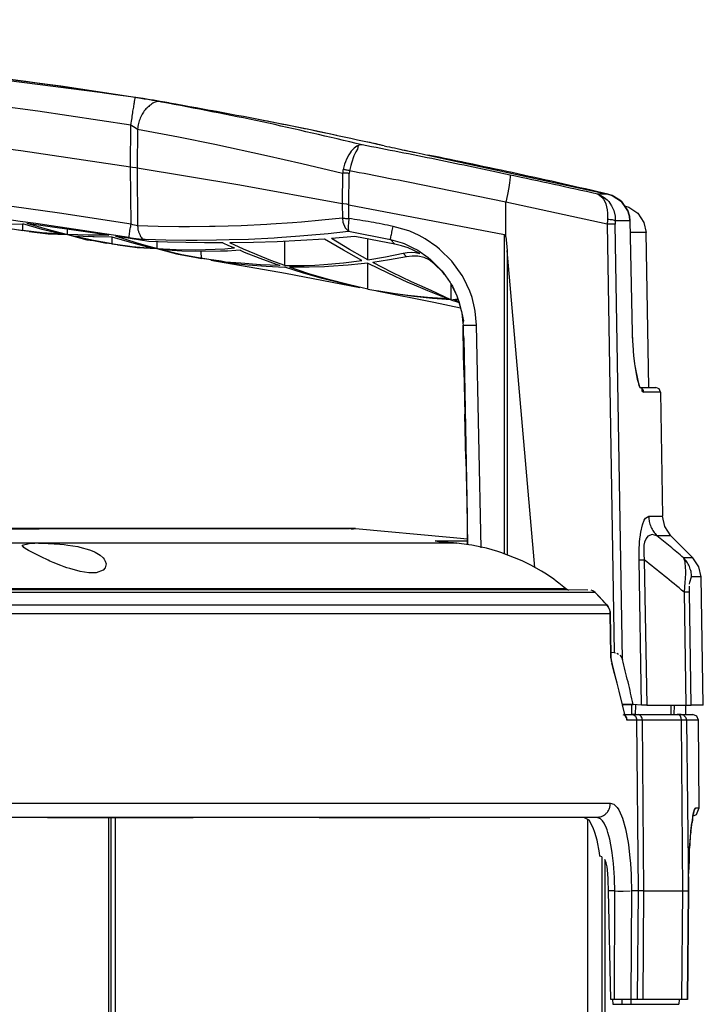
# Model space of a CAD drawing. Header units: millimetres. Extents: x -1205 to -724, y -121 to 439.
# Tile 25 of 25: x -848 to -775, y 333 to 439. Entities that reach past the tile are written whole.
import ezdxf

# ---------------------------------------------------------------- set-up
doc = ezdxf.new("R2010")
doc.units = ezdxf.units.MM

# ---------------------------------------------------------------- blocks, each defined once
blk = doc.blocks.new('Griff__5', base_point=(-1111.81, 364.49))
at = {"color": 7, "linetype": 'Continuous'}
for p, q in [((-843.86, 431.71), (-863.69, 434.27)), ((-836.36, 430.59), (-843.86, 431.71)), ((-834.7, 430.33), (-835.05, 430.39)), ((-825.41, 428.67), (-827.8, 429.12)), ((-814.34, 426.44), (-817.17, 427.05)), ((-804.62, 424.36), (-785.35, 420.18)), ((-795.84, 421.66), (-795.88, 421.39)), ((-795.79, 422.04), (-795.84, 421.66)), ((-795.8, 422.21), (-795.79, 422.04)), ((-795.96, 420.88), (-796.1, 420.14)), ((-795.88, 421.39), (-795.96, 420.88)), ((-796.1, 420.14), (-796.27, 419.33)), ((-796.27, 415.62), (-796.27, 419.33)), ((-784.88, 420.03), (-785.35, 420.18)), ((-784.88, 420.03), (-785.35, 420.18)), ((-785.35, 420.18), (-784.88, 420.03)), ((-784.07, 419.51), (-784.88, 420.03)), ((-784.88, 420.03), (-783.9, 419.38)), ((-783.9, 419.38), (-784.07, 419.51)), ((-783.42, 418.7), (-783.9, 419.38)), ((-783.58, 418.92), (-783.12, 418.77)), ((-783.23, 418.4), (-783.42, 418.7)), ((-783.12, 418.02), (-783.23, 418.4)), ((-783.12, 418.77), (-782.15, 418.12)), ((-783.05, 417.81), (-783.12, 418.02)), ((-783, 417.31), (-783.05, 417.81)), ((-783, 417.31), (-782.75, 405.38)), ((-782.15, 418.12), (-781.5, 417.15)), ((-849.96, 416.97), (-847.92, 416.98)), ((-849.96, 416.62), (-847.92, 416.27)), ((-847.26, 416.17), (-848.59, 416.36)), ((-847.92, 416.27), (-847.92, 416.98)), ((-845.86, 416.39), (-847.92, 416.98)), ((-845.85, 416.04), (-847.92, 416.27)), ((-847.48, 417.08), (-845.31, 416.42)), ((-847.48, 417.08), (-840.23, 416.02)), ((-847.26, 416.17), (-845.2, 415.91)), ((-845.2, 415.91), (-847.26, 416.17)), ((-843.79, 415.88), (-845.86, 416.39)), ((-845.31, 416.42), (-843.14, 415.84)), ((-843.14, 415.84), (-843.14, 416.46)), ((-781.5, 417.15), (-781.27, 416.06)), ((-843.79, 415.88), (-845.85, 416.04)), ((-845.2, 415.91), (-843.14, 415.84)), ((-843.14, 415.84), (-845.2, 415.91)), ((-843.14, 415.84), (-841.06, 415.3)), ((-840.93, 415.77), (-843.14, 415.84)), ((-841.06, 415.3), (-843.14, 415.84)), ((-840.43, 415.59), (-842.5, 415.68)), ((-840.35, 415.21), (-842.5, 415.68)), ((-841.06, 415.3), (-840.35, 415.21)), ((-840.35, 415.21), (-841.06, 415.3)), ((-840.26, 415.77), (-840.93, 415.77)), ((-840.29, 415.59), (-840.43, 415.59)), ((-840.35, 415.21), (-838.97, 414.94)), ((-838.97, 414.94), (-840.35, 415.21)), ((-838.36, 414.85), (-840.35, 415.21)), ((-838.36, 415.58), (-840.29, 415.59)), ((-838.72, 415.79), (-840.26, 415.77)), ((-840.23, 416.02), (-838.72, 415.79)), ((-838.36, 414.85), (-838.36, 415.58)), ((-836.27, 414.95), (-838.36, 415.58)), ((-834.43, 415.12), (-838.01, 415.68)), ((-836.91, 415.32), (-838.01, 415.68)), ((-835.8, 414.97), (-836.91, 415.32)), ((-832.46, 415.04), (-834.43, 415.12)), ((-833.58, 415.08), (-833.58, 414.35)), ((-820.73, 415.08), (-823.26, 415)), ((-818.2, 415.2), (-820.73, 415.08)), ((-819.91, 412.53), (-819.91, 415.12)), ((-815.67, 415.37), (-818.2, 415.2)), ((-813.62, 414.19), (-815.67, 415.37)), ((-812.43, 415.64), (-814.9, 415.43)), ((-812.97, 414.26), (-814.9, 415.43)), ((-808.13, 414.81), (-812.43, 415.64)), ((-811.02, 413.15), (-811.02, 415.37)), ((-796.27, 415.62), (-796.2, 414.93)), ((-780.98, 399.49), (-781.27, 416.06)), ((-837.76, 414.75), (-838.97, 414.94)), ((-838.36, 414.85), (-836.27, 414.58)), ((-837.76, 414.75), (-835.68, 414.46)), ((-835.68, 414.46), (-837.76, 414.75)), ((-834.17, 414.39), (-836.27, 414.95)), ((-836.27, 414.58), (-834.17, 414.39)), ((-834.7, 414.65), (-835.8, 414.97)), ((-835.68, 414.46), (-833.58, 414.35)), ((-833.58, 414.35), (-835.68, 414.46)), ((-833.58, 414.35), (-834.7, 414.65)), ((-833.58, 414.35), (-831.47, 413.78)), ((-831.47, 413.78), (-833.58, 414.35)), ((-833.58, 414.35), (-831.51, 414.25)), ((-830.93, 414.08), (-833, 414.2)), ((-833, 414.2), (-830.91, 413.71)), ((-830.49, 414.99), (-832.46, 415.04)), ((-831.51, 414.25), (-829.43, 414.23)), ((-828.85, 414.03), (-830.93, 414.08)), ((-828.51, 414.96), (-830.49, 414.99)), ((-829.43, 414.23), (-827.35, 414.28)), ((-826.77, 414.06), (-828.85, 414.03)), ((-828.81, 413.29), (-828.85, 414.03)), ((-826.53, 414.95), (-828.51, 414.96)), ((-827.35, 414.28), (-826.3, 414.33)), ((-826.05, 414.08), (-826.77, 414.06)), ((-826.53, 414.95), (-825.91, 414.68)), ((-826.3, 414.33), (-826, 414.35)), ((-825.14, 414.13), (-826.05, 414.08)), ((-826, 414.35), (-825.28, 414.41)), ((-825.91, 414.68), (-825.28, 414.41)), ((-823.26, 415), (-825.79, 414.96)), ((-824.33, 414.29), (-825.79, 414.96)), ((-824.69, 414.16), (-825.14, 414.13)), ((-824.69, 414.16), (-824.24, 413.97)), ((-823.1, 413.77), (-824.33, 414.29)), ((-811.68, 413.06), (-813.62, 414.19)), ((-811.6, 413.47), (-812.97, 414.26)), ((-807.43, 414.64), (-808.13, 414.81)), ((-806.72, 414.41), (-807.43, 414.64)), ((-806.1, 414.15), (-806.72, 414.41)), ((-805.47, 413.82), (-806.1, 414.15)), ((-796.2, 414.93), (-796.13, 414.14)), ((-793.16, 380.24), (-796.13, 414.14)), ((-831.47, 413.78), (-829.35, 413.38)), ((-829.35, 413.38), (-831.47, 413.78)), ((-830.91, 413.71), (-828.81, 413.29)), ((-826.26, 412.89), (-829.35, 413.38)), ((-826.71, 412.99), (-828.81, 413.29)), ((-827.81, 413.12), (-819.84, 411.71)), ((-827.81, 413.12), (-826.26, 412.89)), ((-826.26, 412.89), (-826.71, 412.99)), ((-824.24, 413.97), (-822.56, 413.31)), ((-822.86, 413.67), (-823.1, 413.77)), ((-821.39, 413.08), (-822.86, 413.67)), ((-822.56, 413.31), (-820.43, 412.54)), ((-819.91, 412.53), (-821.39, 413.08)), ((-813.64, 412.82), (-811.68, 413.06)), ((-811.02, 413.15), (-811.6, 413.47)), ((-811.02, 413.15), (-809.14, 413.47)), ((-808.7, 413.14), (-810.5, 412.86)), ((-809.14, 413.47), (-807.25, 413.85)), ((-806.9, 413.47), (-808.7, 413.14)), ((-807.25, 413.85), (-806.81, 413.93)), ((-806.28, 413.55), (-806.9, 413.47)), ((-806.81, 413.93), (-806.36, 413.95)), ((-806.36, 413.95), (-805.92, 413.92)), ((-805.95, 413.55), (-806.28, 413.55)), ((-805.67, 413.53), (-805.95, 413.55)), ((-805.92, 413.92), (-805.47, 413.82)), ((-805.01, 413.38), (-805.67, 413.53)), ((-804.47, 413.15), (-805.01, 413.38)), ((-803.96, 412.74), (-804.47, 413.15)), ((-804.32, 413.17), (-803.12, 411.95)), ((-824.62, 412.77), (-826.26, 412.89)), ((-826.26, 412.89), (-825.84, 412.83)), ((-825.84, 412.83), (-823.87, 412.61)), ((-822.52, 412.62), (-824.62, 412.77)), ((-823.87, 412.61), (-821.89, 412.46)), ((-820.43, 412.54), (-822.52, 412.62)), ((-821.89, 412.46), (-819.91, 412.37)), ((-819.91, 412.53), (-817.82, 412.55)), ((-817.91, 411.72), (-819.91, 412.37)), ((-817.31, 412.35), (-819.41, 412.35)), ((-817.32, 411.66), (-819.41, 412.35)), ((-817.82, 412.55), (-816.68, 412.59)), ((-815.65, 412.4), (-817.31, 412.35)), ((-816.68, 412.59), (-815.73, 412.65)), ((-815.73, 412.65), (-813.64, 412.82)), ((-815.22, 412.42), (-815.65, 412.4)), ((-813.12, 412.57), (-815.22, 412.42)), ((-811.75, 412.71), (-813.12, 412.57)), ((-811.02, 412.8), (-811.75, 412.71)), ((-811.02, 410.02), (-811.02, 412.8)), ((-811.02, 412.8), (-808.9, 411.74)), ((-808.42, 411.79), (-810.5, 412.86)), ((-802.98, 411.78), (-803.96, 412.74)), ((-803.12, 411.95), (-802.98, 411.78)), ((-802.98, 411.78), (-803.12, 411.95)), ((-803.12, 411.95), (-802.98, 411.78)), ((-819.84, 411.71), (-811.88, 410.19)), ((-815.9, 411.15), (-817.91, 411.72)), ((-815.23, 411.04), (-817.32, 411.66)), ((-813.89, 410.64), (-815.9, 411.15)), ((-813.13, 410.5), (-815.23, 411.04)), ((-808.9, 411.74), (-806.77, 410.76)), ((-806.34, 410.78), (-808.42, 411.79)), ((-802.98, 411.78), (-802.23, 410.72)), ((-802.81, 411.59), (-802.98, 411.78)), ((-802.98, 411.78), (-802.23, 410.72)), ((-812.22, 410.28), (-813.89, 410.64)), ((-812.22, 410.28), (-813.13, 410.5)), ((-811.88, 410.19), (-812.22, 410.28)), ((-811.02, 410.02), (-812.22, 410.28)), ((-811.02, 410.02), (-808.89, 409.66)), ((-808.09, 409.5), (-810.06, 409.83)), ((-810.06, 409.83), (-803.97, 408.6)), ((-806.77, 410.76), (-806.31, 410.56)), ((-805.46, 410.38), (-806.34, 410.78)), ((-806.31, 410.56), (-804.64, 409.85)), ((-804.24, 409.85), (-805.46, 410.38)), ((-804.64, 409.85), (-802.49, 409.02)), ((-802.13, 408.88), (-804.24, 409.85)), ((-802.23, 410.72), (-802.14, 410.57)), ((-802.23, 410.72), (-802.14, 410.57)), ((-802.14, 410.57), (-801.96, 410.32)), ((-802.14, 410.57), (-802.13, 408.88)), ((-802.14, 410.57), (-801.51, 409.28)), ((-801.96, 410.32), (-801.51, 409.28)), ((-808.89, 409.66), (-806.76, 409.37)), ((-806.11, 409.22), (-808.09, 409.5)), ((-806.76, 409.37), (-804.63, 409.15)), ((-804.12, 409.02), (-806.11, 409.22)), ((-804.63, 409.15), (-802.49, 409.02)), ((-802.13, 408.88), (-804.12, 409.02)), ((-802.13, 408.88), (-801.4, 408.98)), ((-802.13, 408.88), (-801.26, 408.58)), ((-801.35, 408.85), (-801.77, 408.86)), ((-801.26, 408.58), (-801.77, 408.86)), ((-801.51, 409.28), (-801.35, 408.85)), ((-801.51, 409.28), (-801.4, 408.98)), ((-801.4, 408.98), (-801.26, 408.58)), ((-801.35, 408.85), (-801.04, 407.74)), ((-803.97, 408.6), (-801.1, 407.99)), ((-801.26, 408.58), (-801.04, 407.74)), ((-801.04, 407.74), (-801.01, 407.6)), ((-801.01, 407.6), (-800.81, 406.63)), ((-801.01, 407.6), (-800.97, 407.43)), ((-800.97, 407.43), (-800.86, 406.37)), ((-800.81, 406.63), (-800.86, 406.37)), ((-800.86, 406.37), (-800.84, 406.16)), ((-800.86, 406.37), (-800.84, 406.16)), ((-800.84, 405.63), (-800.84, 406.16)), ((-800.84, 406.16), (-800.82, 405.49)), ((-800.79, 405.13), (-800.84, 405.63)), ((-800.82, 405.49), (-800.74, 401.39)), ((-800.74, 401.39), (-800.82, 405.49)), ((-800.73, 404.74), (-800.79, 405.13)), ((-800.35, 385.67), (-800.73, 404.74)), ((-782.75, 405.38), (-782.76, 405.11)), ((-782.76, 405.11), (-782.71, 404.37)), ((-782.75, 405.38), (-782.71, 404.37)), ((-782.71, 404.37), (-782.7, 404.12)), ((-782.71, 404.37), (-782.7, 404.12)), ((-782.7, 404.12), (-782.64, 403.38)), ((-782.7, 404.12), (-782.64, 403.38)), ((-782.64, 403.38), (-782.6, 402.91)), ((-782.64, 403.38), (-782.6, 402.91)), ((-782.6, 402.91), (-782.5, 402.02)), ((-782.6, 402.91), (-782.5, 402.02)), ((-800.74, 401.39), (-800.45, 387.08)), ((-782.5, 402.02), (-782.47, 401.8)), ((-782.5, 402.02), (-782.47, 401.8)), ((-782.47, 401.8), (-782.38, 401.15)), ((-782.47, 401.8), (-782.12, 400.05)), ((-782.38, 401.15), (-782.21, 400.37)), ((-782.21, 400.37), (-782.12, 400.05)), ((-782.12, 400.05), (-782.07, 399.86)), ((-782.07, 399.86), (-781.99, 399.64)), ((-781.95, 399.48), (-780.23, 399.49)), ((-779.88, 399.34), (-780.23, 399.49)), ((-779.73, 399), (-779.88, 399.34)), ((-779.73, 399), (-779.5, 385.7)), ((-800.55, 391.85), (-800.64, 396.62)), ((-800.45, 387.08), (-800.36, 382.68)), ((-800.36, 382.68), (-800.35, 385.67)), ((-779.27, 384.6), (-779.5, 385.7)), ((-778.62, 383.63), (-779.27, 384.6)), ((-778.62, 383.63), (-776.27, 381.27)), ((-775.61, 380.3), (-776.27, 381.27)), ((-775.39, 379.21), (-775.61, 380.3)), ((-775.15, 365.49), (-775.39, 379.21)), ((-785.02, 371.17), (-784.69, 371.13)), ((-784.69, 371.13), (-784.55, 371.11)), ((-784.4, 371.06), (-784.21, 370.95)), ((-784.08, 370.85), (-783.91, 370.63)), ((-783.91, 370.63), (-783.8, 370.38)), ((-783.83, 365.58), (-782.64, 365.58)), ((-781.75, 365.49), (-782.64, 365.58)), ((-781.2, 365.49), (-781.75, 365.49)), ((-781.2, 365.49), (-777.01, 365.49)), ((-777, 364.49), (-777.01, 365.49)), ((-777.01, 365.49), (-776.44, 365.49)), ((-775.15, 365.49), (-776.44, 365.49)), ((-783.55, 364.49), (-782.79, 364.49)), ((-782.43, 364.49), (-782.79, 364.49)), ((-782.43, 364.49), (-782.15, 364.49)), ((-782.15, 364.49), (-778.63, 364.49)), ((-778.63, 364.49), (-778.25, 364.49)), ((-778.25, 364.49), (-777.96, 364.49)), ((-777.96, 364.49), (-777.53, 364.49)), ((-777.53, 364.49), (-777, 364.49))]:
    blk.add_line(p, q, dxfattribs=at)
at = {"color": 1, "linetype": 'Continuous'}
for p, q in [((-852.99, 429.98), (-846.33, 429.07)), ((-846.33, 429.07), (-839.68, 428.1)), ((-839.68, 428.1), (-836.36, 427.59)), ((-836.39, 423.1), (-836.36, 427.59)), ((-836.36, 427.59), (-835.81, 427.23)), ((-835.81, 427.23), (-835.66, 427.12)), ((-835.66, 427.12), (-835.69, 422.98)), ((-835.66, 427.12), (-831.26, 426.29)), ((-855.94, 425.87), (-848.15, 424.83)), ((-831.26, 426.29), (-827.38, 425.51)), ((-848.15, 424.83), (-836.39, 423.1)), ((-827.38, 425.51), (-821.87, 424.32)), ((-812.91, 424.6), (-813.06, 424.38)), ((-812.79, 424.77), (-812.91, 424.6)), ((-812.5, 425.08), (-812.79, 424.77)), ((-812.31, 424.7), (-812.51, 424.26)), ((-812.2, 425.29), (-812.5, 425.08)), ((-812.14, 425), (-812.31, 424.7)), ((-812.06, 425.36), (-812.2, 425.29)), ((-812.06, 425.36), (-812.14, 425)), ((-811.91, 425.41), (-812.06, 425.36)), ((-811.62, 425.44), (-811.91, 425.41)), ((-811.62, 425.44), (-811.91, 425.41)), ((-821.87, 424.32), (-818.09, 423.46)), ((-813.41, 423.64), (-813.51, 423.38)), ((-813.3, 423.91), (-813.41, 423.64)), ((-813.06, 424.38), (-813.3, 423.91)), ((-812.51, 424.26), (-812.77, 423.5)), ((-836.39, 423.1), (-836.2, 423.07)), ((-836.35, 416.97), (-836.39, 423.1)), ((-836.2, 423.07), (-835.84, 423.01)), ((-835.84, 423.01), (-835.69, 422.98)), ((-835.69, 422.98), (-835.64, 416.78)), ((-835.69, 422.98), (-824.72, 421.17)), ((-818.09, 423.46), (-813.72, 422.4)), ((-813.51, 423.38), (-813.66, 422.82)), ((-812.85, 423.24), (-812.98, 422.67)), ((-812.77, 423.5), (-812.85, 423.24)), ((-813.72, 422.4), (-813.77, 419.17)), ((-813.07, 419.03), (-813.01, 422.39)), ((-824.72, 421.17), (-813.77, 419.17)), ((-785.43, 416.96), (-796.27, 419.33)), ((-786.48, 420.18), (-786.11, 420.04)), ((-786.48, 420.18), (-786.24, 420.06)), ((-785.35, 420.18), (-786.48, 420.18)), ((-786.24, 420.06), (-786, 419.86)), ((-786.11, 420.04), (-785.76, 419.83)), ((-786, 419.86), (-785.81, 419.62)), ((-785.81, 419.62), (-785.64, 419.3)), ((-785.76, 419.83), (-785.42, 419.55)), ((-785.64, 419.3), (-785.58, 419.14)), ((-785.42, 419.55), (-785.26, 419.38)), ((-785.26, 419.38), (-785.13, 419.2)), ((-783.9, 419.38), (-783.23, 418.4)), ((-844.01, 418.14), (-851.68, 419.22)), ((-813.77, 419.17), (-813.75, 417.61)), ((-813.62, 419.15), (-813.77, 419.17)), ((-813.26, 419.09), (-813.62, 419.15)), ((-813.07, 419.03), (-813.26, 419.09)), ((-813.05, 417.56), (-813.07, 419.03)), ((-813.07, 419.03), (-796.42, 415.85)), ((-785.58, 419.14), (-785.42, 418.49)), ((-785.42, 418.49), (-785.38, 418.12)), ((-785.13, 419.2), (-784.96, 418.93)), ((-784.96, 418.93), (-784.73, 418.41)), ((-784.73, 418.41), (-784.59, 417.83)), ((-783.23, 418.4), (-783.05, 417.81)), ((-836.35, 416.97), (-844.01, 418.14)), ((-815.93, 417.38), (-818.12, 417.18)), ((-813.75, 417.61), (-815.93, 417.38)), ((-813.75, 417.61), (-813.69, 417.16)), ((-813.05, 417.56), (-813.1, 417.12)), ((-785.38, 417.97), (-785.4, 417.46)), ((-785.38, 418.12), (-785.38, 417.97)), ((-784.59, 417.83), (-784.56, 417.31)), ((-783, 417.31), (-784.56, 417.31)), ((-783.05, 417.81), (-783, 417.31)), ((-783, 417.31), (-782.75, 405.38)), ((-836.16, 416.9), (-836.35, 416.97)), ((-835.8, 416.8), (-836.16, 416.9)), ((-835.64, 416.78), (-835.8, 416.8)), ((-833.45, 416.72), (-835.64, 416.78)), ((-831.25, 416.69), (-833.45, 416.72)), ((-830.1, 416.69), (-831.25, 416.69)), ((-827.97, 416.7), (-830.1, 416.69)), ((-827.34, 416.72), (-827.97, 416.7)), ((-824.58, 416.79), (-827.34, 416.72)), ((-821.83, 416.92), (-824.58, 416.79)), ((-821.4, 416.95), (-821.83, 416.92)), ((-819.09, 417.1), (-821.4, 416.95)), ((-818.12, 417.18), (-819.09, 417.1)), ((-815.27, 415.97), (-813.1, 416.21)), ((-813.69, 417.16), (-813.46, 416.57)), ((-813.46, 416.57), (-813.1, 416.21)), ((-813.1, 417.12), (-813.13, 416.76)), ((-813.13, 416.76), (-813.13, 416.55)), ((-813.13, 416.55), (-813.1, 416.21)), ((-813.1, 416.21), (-808.61, 415.33)), ((-806.89, 416.33), (-808.33, 416.72)), ((-806.54, 416.2), (-806.89, 416.33)), ((-805.53, 415.75), (-806.54, 416.2)), ((-785.43, 416.96), (-784.69, 371.13)), ((-783.8, 370.38), (-784.56, 416.97)), ((-836.58, 415.53), (-836.09, 415.46)), ((-836.09, 415.46), (-835.2, 415.36)), ((-835.2, 415.36), (-834.82, 415.34)), ((-834.82, 415.34), (-832.64, 415.28)), ((-832.64, 415.28), (-830.46, 415.26)), ((-830.46, 415.26), (-829.29, 415.26)), ((-829.29, 415.26), (-827.2, 415.28)), ((-827.2, 415.28), (-825.84, 415.31)), ((-825.84, 415.31), (-823.78, 415.37)), ((-823.78, 415.37), (-821.03, 415.51)), ((-821.03, 415.51), (-820.69, 415.53)), ((-820.69, 415.53), (-818.29, 415.7)), ((-818.29, 415.7), (-817.44, 415.77)), ((-817.44, 415.77), (-815.27, 415.97)), ((-808.61, 415.33), (-807.37, 414.97)), ((-808.13, 414.81), (-808.61, 415.33)), ((-804.88, 415.38), (-805.53, 415.75)), ((-803.65, 414.54), (-804.88, 415.38)), ((-796.42, 415.85), (-796.27, 415.62)), ((-796.41, 381.69), (-796.42, 415.85)), ((-782.37, 416.06), (-782.97, 416.06)), ((-781.27, 416.06), (-782.37, 416.06)), ((-807.37, 414.97), (-807.15, 414.88)), ((-807.15, 414.88), (-806.2, 414.44)), ((-806.2, 414.44), (-805.69, 414.16)), ((-805.69, 414.16), (-804.57, 413.38)), ((-803.36, 414.3), (-803.65, 414.54)), ((-802.04, 412.99), (-803.36, 414.3)), ((-796.13, 414.14), (-796.11, 381.58)), ((-806.9, 413.47), (-807.25, 413.85)), ((-804.57, 413.38), (-804.32, 413.17)), ((-800.95, 411.47), (-802.04, 412.99)), ((-800.77, 411.15), (-800.95, 411.47)), ((-800.13, 409.8), (-800.77, 411.15)), ((-799.88, 409.11), (-800.13, 409.8)), ((-799.6, 408.02), (-799.88, 409.11)), ((-799.53, 407.66), (-799.6, 408.02)), ((-799.39, 406.17), (-799.53, 407.66)), ((-798.91, 382.33), (-799.39, 406.17)), ((-782.12, 400.05), (-781.95, 399.48)), ((-781.95, 399.48), (-781.73, 399.41)), ((-781.73, 399.41), (-781.72, 399.12)), ((-781.72, 399.12), (-781.53, 399)), ((-779.73, 399), (-781.53, 399)), ((-781.32, 385.51), (-780.99, 385.7)), ((-780.99, 385.7), (-779.5, 385.7)), ((-781.84, 384), (-781.66, 384.8)), ((-781.66, 384.8), (-781.46, 385.3)), ((-781.46, 385.3), (-781.32, 385.51)), ((-781.93, 383.31), (-781.91, 383.48)), ((-781.91, 383.48), (-781.84, 384)), ((-781.07, 383.59), (-781.27, 383.34)), ((-780.6, 383.76), (-781.07, 383.59)), ((-780.12, 383.63), (-780.6, 383.76)), ((-778.62, 383.63), (-780.12, 383.63)), ((-782, 382.03), (-781.96, 382.94)), ((-781.96, 382.94), (-781.93, 383.31)), ((-781.49, 382.62), (-781.52, 382.21)), ((-781.43, 382.94), (-781.49, 382.62)), ((-781.27, 383.34), (-781.43, 382.94)), ((-782.01, 381.05), (-782, 382.03)), ((-781.52, 382.21), (-781.51, 381.64)), ((-781.51, 381.64), (-781.46, 381.05)), ((-781.75, 365.49), (-782.01, 381.05)), ((-781.46, 381.05), (-781.2, 365.49)), ((-776.27, 381.27), (-777.27, 381.27)), ((-777.27, 381.27), (-777.14, 380.88)), ((-777.14, 380.88), (-777.07, 380.16)), ((-777.06, 379.64), (-777.08, 379)), ((-777.07, 380.16), (-777.06, 379.94)), ((-777.06, 379.94), (-777.06, 379.64)), ((-777.11, 378.66), (-777.21, 377.59)), ((-777.08, 379), (-777.11, 378.66)), ((-776.64, 377.92), (-776.64, 378.24)), ((-776.62, 378.43), (-776.6, 378.65)), ((-776.6, 378.65), (-776.4, 379.21)), ((-775.39, 379.21), (-776.4, 379.21)), ((-777.21, 377.59), (-777.01, 365.49)), ((-776.64, 377.59), (-776.64, 377.92)), ((-776.44, 365.49), (-776.64, 377.59)), ((-782.64, 365.58), (-783.83, 365.58)), ((-782.79, 364.49), (-782.78, 365.49)), ((-782.41, 365.49), (-782.43, 364.49)), ((-778.61, 365.49), (-778.63, 364.49)), ((-778.25, 364.49), (-778.23, 365.49))]:
    blk.add_line(p, q, dxfattribs=at)
for centre, radius, start, end in [((-943.5, -261.26), 700.08, 81.15971, 89.99856), ((-943.48, -261), 684.92, 81.02073, 90.0001)]:
    blk.add_arc(centre, radius, start, end, dxfattribs=at)
for points in [[(-836.36, 430.59), (-889.76, 436.77), (-943.48, 438.84), (-997.2, 436.77), (-1050.6, 430.59)], [(-836.36, 427.59), (-836.24, 428.34), (-836.14, 429.04), (-836.04, 429.63), (-835.97, 430.1), (-835.92, 430.4), (-835.91, 430.5)], [(-833.07, 430.03), (-833.71, 430.15), (-834.37, 430.26), (-835.12, 430.38), (-835.91, 430.5)], [(-833.07, 430.03), (-833.45, 430.08), (-833.88, 429.96), (-834.36, 429.65), (-834.75, 429.29), (-835.09, 428.84), (-835.36, 428.31), (-835.55, 427.73), (-835.66, 427.12)], [(-811.62, 425.44), (-822.33, 427.9), (-833.07, 430.03)], [(-795.8, 422.21), (-803.7, 423.87), (-811.62, 425.44)], [(-785.35, 420.18), (-794.97, 422.34), (-804.62, 424.36)], [(-813.66, 422.82), (-813.7, 422.61), (-813.72, 422.4)], [(-812.98, 422.67), (-813.12, 422.7), (-813.35, 422.75), (-813.48, 422.78), (-813.66, 422.82)], [(-812.98, 422.67), (-813, 422.53), (-813.01, 422.39)], [(-796.27, 419.33), (-804.62, 421.03), (-812.98, 422.67)], [(-813.01, 422.39), (-813.15, 422.4), (-813.33, 422.4), (-813.6, 422.4), (-813.72, 422.4)], [(-786.48, 420.18), (-791.14, 421.21), (-795.8, 422.21)], [(-813.75, 417.61), (-813.63, 417.6), (-813.43, 417.58), (-813.2, 417.57), (-813.05, 417.56)], [(-813.75, 417.61), (-813.63, 417.6), (-813.43, 417.58), (-813.29, 417.58), (-813.05, 417.56)], [(-808.33, 416.72), (-810.68, 417.18), (-813.05, 417.56)], [(-785.4, 417.46), (-785.41, 417.21), (-785.43, 416.96)], [(-784.56, 417.31), (-784.65, 417.35), (-784.86, 417.41), (-785.11, 417.44), (-785.4, 417.46)], [(-784.56, 417.31), (-784.56, 417.14), (-784.56, 416.97)], [(-836.58, 415.53), (-836.57, 415.55), (-836.55, 415.72), (-836.5, 416), (-836.46, 416.29), (-836.4, 416.62), (-836.35, 416.97)], [(-835.64, 416.78), (-835.62, 416.45), (-835.54, 416.13), (-835.42, 415.84), (-835.28, 415.56), (-835.07, 415.39), (-834.82, 415.34)], [(-808.61, 415.33), (-808.59, 415.42), (-808.55, 415.62), (-808.5, 415.85), (-808.45, 416.12), (-808.39, 416.41), (-808.33, 416.72)], [(-784.56, 416.97), (-784.66, 416.97), (-784.87, 416.97), (-785.13, 416.96), (-785.43, 416.96)], [(-800.84, 406.16), (-800.82, 406.16), (-800.68, 406.15), (-800.42, 406.15), (-800.11, 406.16), (-799.76, 406.16), (-799.39, 406.17)], [(-781.53, 399), (-781.56, 399.12), (-781.65, 399.32), (-781.74, 399.4), (-781.95, 399.48)], [(-780.99, 385.7), (-780.93, 385.13), (-780.75, 384.58), (-780.48, 384.08), (-780.12, 383.63)], [(-777.27, 381.27), (-778.69, 382.46), (-780.12, 383.63)], [(-782.01, 381.05), (-781.73, 381.05), (-781.46, 381.05)], [(-777.21, 377.59), (-779.33, 379.35), (-781.46, 381.05)], [(-776.4, 379.21), (-776.46, 379.78), (-776.64, 380.33), (-776.91, 380.83), (-777.27, 381.27)], [(-776.64, 377.59), (-776.91, 377.59), (-777.21, 377.59)]]:
    blk.add_spline(points, degree=3, dxfattribs=at)
at = {"color": 7, "linetype": 'Continuous'}
for points in [[(-832.27, 429.92), (-833.22, 430.09), (-834.29, 430.26), (-835.34, 430.43), (-836.36, 430.59)], [(-833.22, 430.09), (-833.95, 430.21), (-834.7, 430.33)], [(-832.27, 429.92), (-832.29, 429.93), (-832.44, 429.95)], [(-809.26, 425.34), (-820.74, 427.77), (-832.27, 429.92)], [(-817.46, 427.11), (-820.1, 427.64), (-822.74, 428.16)], [(-809.26, 425.34), (-810.13, 425.54), (-811.01, 425.73)], [(-809.26, 425.34), (-808.18, 425.11), (-807.03, 424.86), (-805.84, 424.61), (-804.62, 424.36)], [(-807.53, 424.97), (-806.78, 424.81), (-806.02, 424.65)], [(-782.64, 365.58), (-783.2, 367.98), (-783.8, 370.38)]]:
    blk.add_spline(points, degree=3, dxfattribs=at)
blk = doc.blocks.new('Rueckteil__6', base_point=(-1111.42, 333.49))
at = {"color": 7, "linetype": 'Continuous'}
for p, q in [((-827.38, 384.38), (-902.98, 384.38)), ((-846.52, 384.37), (-867.63, 384.38)), ((-851.15, 384.38), (-827.38, 384.38)), ((-850.88, 384.37), (-846.19, 384.37)), ((-844.35, 384.37), (-846.52, 384.37)), ((-846.19, 384.37), (-827.38, 384.38)), ((-825.28, 384.38), (-844.35, 384.37)), ((-827.38, 384.38), (-825.28, 384.38)), ((-827.38, 384.38), (-825.28, 384.38)), ((-825.28, 384.38), (-827.38, 384.38)), ((-825.28, 384.38), (-824.02, 384.38)), ((-824.02, 384.38), (-825.28, 384.38)), ((-824.02, 384.38), (-823.18, 384.38)), ((-823.18, 384.38), (-824.02, 384.38)), ((-822.04, 384.38), (-823.18, 384.38)), ((-822.04, 384.38), (-823.18, 384.38)), ((-823.18, 384.38), (-822.04, 384.38)), ((-822.04, 384.38), (-823.18, 384.38)), ((-815.34, 384.37), (-822.04, 384.38)), ((-817.91, 384.37), (-822.04, 384.38)), ((-812.97, 384.38), (-822.04, 384.38)), ((-822.04, 384.38), (-812.97, 384.38)), ((-814.36, 384.37), (-817.91, 384.37)), ((-814.36, 384.37), (-815.34, 384.37)), ((-813.9, 384.36), (-814.36, 384.37)), ((-813.9, 384.36), (-814.36, 384.37)), ((-812.97, 384.38), (-813.9, 384.36)), ((-812.97, 384.38), (-813.9, 384.36)), ((-812.75, 384.33), (-812.97, 384.38)), ((-812.75, 384.33), (-812.97, 384.38)), ((-812.75, 384.33), (-812.36, 384.38)), ((-812.36, 384.38), (-802.27, 383.46)), ((-848, 382.6), (-847.23, 382.8)), ((-847.82, 382.37), (-848, 382.6)), ((-847.23, 382.8), (-846.65, 382.82)), ((-846.25, 382.82), (-846.65, 382.82)), ((-846.25, 382.82), (-845.22, 382.79)), ((-845.22, 382.79), (-843.96, 382.72)), ((-843.96, 382.72), (-843.5, 382.67)), ((-843.5, 382.67), (-843.12, 382.63)), ((-843.12, 382.63), (-842.05, 382.46)), ((-842.05, 382.46), (-841.84, 382.41)), ((-803.83, 383.07), (-803.42, 383.02)), ((-803.42, 383.02), (-803.2, 382.99)), ((-803.2, 382.99), (-803.42, 383.02)), ((-803.2, 382.99), (-802.99, 382.97)), ((-802.44, 382.91), (-803.2, 382.99)), ((-802.99, 382.97), (-802.44, 382.91)), ((-802.44, 382.91), (-802.01, 382.87)), ((-801.86, 382.85), (-802.44, 382.91)), ((-802.27, 383.46), (-800.37, 383.28)), ((-802.01, 382.87), (-801.86, 382.85)), ((-801.86, 382.85), (-801.49, 382.82)), ((-800.22, 382.66), (-801.49, 382.82)), ((-799.9, 382.61), (-800.22, 382.66)), ((-798.9, 382.41), (-799.9, 382.61)), ((-847.66, 382.25), (-847.82, 382.37)), ((-847.3, 382.04), (-847.66, 382.25)), ((-846.68, 381.71), (-847.3, 382.04)), ((-845.97, 381.35), (-846.68, 381.71)), ((-841.84, 382.41), (-840.78, 382.11)), ((-840.78, 382.11), (-840.32, 381.92)), ((-840.32, 381.92), (-840.18, 381.86)), ((-840.18, 381.86), (-839.64, 381.53)), ((-839.64, 381.53), (-839.34, 381.27)), ((-798.34, 382.28), (-798.9, 382.41)), ((-797.11, 381.94), (-798.34, 382.28)), ((-796.81, 381.84), (-797.11, 381.94)), ((-794.51, 380.93), (-796.81, 381.84)), ((-845.22, 381.01), (-845.97, 381.35)), ((-845.03, 380.92), (-845.22, 381.01)), ((-844.66, 380.76), (-845.03, 380.92)), ((-843.85, 380.43), (-844.66, 380.76)), ((-843.5, 380.3), (-843.85, 380.43)), ((-839.34, 381.27), (-839.22, 381.12)), ((-839.22, 381.12), (-839.1, 380.92)), ((-839.1, 380.92), (-839.01, 380.63)), ((-839.01, 380.63), (-839.1, 380.19)), ((-793.86, 380.62), (-794.51, 380.93)), ((-793.58, 380.47), (-793.86, 380.62)), ((-792.46, 379.84), (-793.58, 380.47)), ((-843.23, 380.2), (-843.5, 380.3)), ((-842.9, 380.1), (-843.23, 380.2)), ((-841.78, 379.79), (-842.9, 380.1)), ((-840.87, 379.66), (-841.78, 379.79)), ((-840.32, 379.65), (-840.87, 379.66)), ((-840.09, 379.67), (-840.32, 379.65)), ((-839.34, 379.94), (-840.09, 379.67)), ((-839.1, 380.19), (-839.34, 379.94)), ((-791.92, 379.5), (-792.46, 379.84)), ((-791.13, 378.96), (-791.92, 379.5)), ((-790.87, 378.77), (-791.13, 378.96)), ((-790.58, 378.55), (-790.87, 378.77)), ((-789.87, 377.98), (-790.58, 378.55)), ((-787.49, 377.81), (-1099.52, 377.86)), ((-789.56, 377.77), (-789.87, 377.98)), ((-786.97, 377.74), (-787.13, 377.81)), ((-786.72, 377.55), (-786.97, 377.74)), ((-786.43, 377.25), (-786.72, 377.55)), ((-785.87, 376.66), (-786.43, 377.25)), ((-785.68, 376.46), (-785.87, 376.66)), ((-785.47, 376.23), (-785.68, 376.46)), ((-785.47, 376.23), (-785.31, 376.01)), ((-785.31, 376.01), (-785.15, 375.66)), ((-785.12, 375.52), (-785.09, 375.25)), ((-785.09, 375.25), (-785.03, 370.83)), ((-785.02, 370.6), (-785.03, 370.83)), ((-784.97, 370.31), (-785.02, 370.6)), ((-784.97, 370.18), (-784.97, 370.31)), ((-784.97, 370.18), (-784.91, 369.84)), ((-784.91, 369.84), (-784.53, 368.41)), ((-784.53, 368.41), (-784.17, 366.98)), ((-784.17, 366.98), (-783.82, 365.54)), ((-783.82, 365.54), (-783.61, 364.63)), ((-783.61, 364.63), (-783.5, 364.35)), ((-783.55, 364.49), (-782.73, 364.48)), ((-782.73, 364.48), (-782.06, 364.48)), ((-782.06, 364.48), (-777.96, 364.49)), ((-777.96, 364.49), (-777.69, 364.49)), ((-777.96, 364.49), (-777.69, 364.49)), ((-777.53, 364.49), (-777.69, 364.49)), ((-777.69, 364.49), (-777.53, 364.49)), ((-777.53, 364.49), (-776.26, 364.49)), ((-775.84, 364.31), (-776.26, 364.49)), ((-775.66, 363.89), (-775.84, 364.31)), ((-775.58, 354.5), (-775.66, 363.89)), ((-776.16, 354.07), (-776.22, 353.82)), ((-776.16, 354.07), (-776.22, 353.82)), ((-776.22, 353.82), (-776.16, 354.07)), ((-775.87, 353.78), (-775.58, 354.5)), ((-847.43, 353.49), (-856.47, 353.49)), ((-845.3, 353.49), (-847.43, 353.49)), ((-845.3, 353.49), (-847.43, 353.49)), ((-845.3, 353.49), (-834.82, 353.49)), ((-834.82, 353.49), (-845.3, 353.49)), ((-834.82, 353.49), (-829.69, 353.49)), ((-829.69, 353.49), (-834.82, 353.49)), ((-825.1, 353.49), (-829.69, 353.49)), ((-816.22, 353.49), (-825.1, 353.49)), ((-816.22, 353.49), (-808.22, 353.49)), ((-808.22, 353.49), (-816.22, 353.49)), ((-808.22, 353.49), (-804.4, 353.49)), ((-804.4, 353.49), (-808.22, 353.49)), ((-801.17, 353.49), (-804.4, 353.49)), ((-786.54, 353.49), (-801.17, 353.49)), ((-787.37, 353.18), (-787.93, 353.49)), ((-786.91, 352.37), (-787.37, 353.18)), ((-786.39, 353.5), (-786.54, 353.49)), ((-776.48, 351.88), (-776.35, 352.99)), ((-776.35, 352.99), (-776.41, 352.86)), ((-776.32, 353.2), (-776.35, 352.99)), ((-776.35, 352.99), (-776.32, 353.2)), ((-776.32, 353.2), (-776.22, 353.82)), ((-776.29, 353.62), (-776.32, 353.2)), ((-776.22, 353.82), (-776.29, 353.62)), ((-776.29, 353.62), (-775.87, 353.78)), ((-786.73, 351.88), (-786.91, 352.37)), ((-786.51, 351.05), (-786.73, 351.88)), ((-776.59, 350.52), (-776.48, 351.88)), ((-776.48, 351.88), (-776.54, 351.57)), ((-776.41, 352.86), (-776.51, 352.04)), ((-776.51, 352.04), (-776.48, 351.88)), ((-786.25, 349.7), (-786.51, 351.05)), ((-776.54, 351.57), (-776.59, 350.52)), ((-776.67, 348.97), (-776.61, 350.29)), ((-776.65, 350.03), (-776.67, 348.97)), ((-776.61, 350.29), (-776.65, 350.03)), ((-776.59, 350.52), (-776.61, 350.29)), ((-776.61, 350.29), (-776.59, 350.52)), ((-786.2, 349.34), (-786.25, 349.7)), ((-785.97, 349.25), (-786.2, 349.34)), ((-785.52, 348.64), (-785.68, 348.99)), ((-776.67, 348.97), (-776.7, 348.08)), ((-776.7, 348.08), (-776.67, 348.97)), ((-785.42, 348.2), (-785.52, 348.64)), ((-785.38, 347.89), (-785.42, 348.2)), ((-785.32, 346.96), (-785.38, 347.89)), ((-776.7, 348.08), (-776.76, 347.27)), ((-776.72, 347.03), (-776.7, 348.08)), ((-785.31, 346.77), (-785.32, 346.96)), ((-785.27, 345.63), (-785.31, 346.77)), ((-776.76, 347.27), (-776.72, 347.03)), ((-776.72, 347.03), (-776.76, 345.88)), ((-776.73, 345.63), (-776.72, 347.03)), ((-785.04, 333.99), (-785.27, 345.63)), ((-776.85, 333.99), (-776.73, 345.63)), ((-776.73, 345.63), (-776.85, 333.99)), ((-776.76, 345.88), (-776.73, 345.63)), ((-784.66, 333.99), (-785.04, 333.99)), ((-784.85, 333.99), (-784.84, 333.49)), ((-782.9, 333.99), (-784.66, 333.99)), ((-783.85, 333.99), (-783.86, 333.49)), ((-782.9, 333.99), (-782.91, 333.49)), ((-782.18, 333.99), (-782.9, 333.99)), ((-781.62, 333.99), (-782.18, 333.99)), ((-777.43, 333.99), (-781.62, 333.99)), ((-777.74, 333.99), (-777.75, 333.49)), ((-777.74, 333.99), (-777.75, 333.49)), ((-776.85, 333.99), (-777.43, 333.99)), ((-784.84, 333.49), (-783.86, 333.49)), ((-783.86, 333.49), (-782.91, 333.49)), ((-782.91, 333.49), (-777.75, 333.49))]:
    blk.add_line(p, q, dxfattribs=at)
at = {"color": 1, "linetype": 'Continuous'}
for p, q in [((-812.36, 384.38), (-812.97, 384.38)), ((-846.65, 382.82), (-1040.36, 382.82)), ((-801.49, 382.82), (-846.25, 382.82)), ((-803.83, 383.07), (-802.31, 383.07)), ((-803.42, 383.02), (-803.83, 383.07)), ((-802.31, 383.07), (-802.16, 383.07)), ((-802.16, 383.07), (-800.7, 383.07)), ((-801.49, 382.82), (-801.86, 382.85)), ((-800.7, 383.07), (-800.37, 383.07)), ((-786.72, 377.55), (-1100.28, 377.55)), ((-1097.13, 377.98), (-789.87, 377.98)), ((-789.56, 377.77), (-789.87, 377.98)), ((-785.68, 376.46), (-786.72, 377.55)), ((-1101.54, 376.23), (-785.47, 376.23)), ((-785.47, 376.23), (-785.68, 376.46)), ((-785.31, 376.01), (-785.47, 376.23)), ((-785.09, 375.25), (-1101.91, 375.25)), ((-785.15, 375.66), (-785.31, 376.01)), ((-785.12, 375.52), (-785.15, 375.66)), ((-785.09, 375.25), (-785.12, 375.52)), ((-785.03, 370.83), (-785.09, 375.25)), ((-785.03, 370.83), (-785.02, 370.6)), ((-785.02, 370.6), (-784.97, 370.18)), ((-784.97, 370.18), (-784.93, 370)), ((-784.74, 369.29), (-784.93, 370)), ((-784.37, 367.85), (-784.74, 369.29)), ((-784.01, 366.41), (-784.37, 367.85)), ((-783.5, 364.35), (-784.01, 366.41)), ((-783.5, 364.35), (-783.35, 364.14)), ((-783.35, 364.14), (-783.31, 363.89)), ((-782.24, 363.89), (-783.31, 363.89)), ((-782.08, 345.63), (-782.24, 363.89)), ((-781.67, 363.89), (-782.24, 363.89)), ((-777.48, 363.89), (-781.67, 363.89)), ((-781.67, 363.89), (-781.54, 345.63)), ((-776.94, 363.89), (-777.48, 363.89)), ((-777.35, 345.63), (-777.48, 363.89)), ((-775.66, 363.89), (-776.94, 363.89)), ((-776.94, 363.89), (-776.73, 345.63)), ((-1101.91, 355), (-785.09, 355)), ((-785.09, 355), (-784.72, 354.89)), ((-784.72, 354.89), (-784.36, 354.55)), ((-784.36, 354.55), (-784.18, 354.28)), ((-784.18, 354.28), (-783.88, 353.64)), ((-776.16, 354.07), (-776.08, 354.33)), ((-776.08, 354.33), (-775.96, 354.5)), ((-775.96, 354.5), (-775.58, 354.5)), ((-786.13, 353.34), (-786.54, 353.49)), ((-785.91, 353.11), (-786.13, 353.34)), ((-785.76, 352.88), (-785.91, 353.11)), ((-783.88, 353.64), (-783.8, 353.41)), ((-783.8, 353.41), (-783.47, 352.28)), ((-785.5, 352.34), (-785.76, 352.88)), ((-785.43, 352.15), (-785.5, 352.34)), ((-785.34, 351.87), (-785.43, 352.15)), ((-785.15, 351.16), (-785.34, 351.87)), ((-783.47, 352.28), (-783.2, 350.8)), ((-784.92, 349.95), (-785.15, 351.16)), ((-784.89, 349.7), (-784.92, 349.95)), ((-783.2, 350.8), (-783.16, 350.56)), ((-783.16, 350.56), (-783, 349.16)), ((-784.75, 348.57), (-784.89, 349.7)), ((-783, 349.16), (-782.95, 348.56)), ((-784.71, 348.07), (-784.75, 348.57)), ((-784.65, 347.07), (-784.71, 348.07)), ((-782.95, 348.56), (-782.87, 347.39)), ((-784.64, 346.87), (-784.65, 347.07)), ((-784.6, 345.63), (-784.64, 346.87)), ((-782.87, 347.39), (-782.86, 347.11)), ((-782.86, 347.11), (-782.82, 345.63)), ((-784.6, 345.63), (-785.27, 345.63)), ((-784.66, 333.99), (-784.6, 345.63)), ((-784.6, 345.63), (-784.29, 345.61)), ((-784.29, 345.61), (-783.73, 345.61)), ((-783.73, 345.61), (-782.97, 345.62)), ((-782.82, 345.63), (-782.9, 333.99)), ((-782.08, 345.63), (-782.82, 345.63)), ((-782.18, 333.99), (-782.08, 345.63)), ((-781.54, 345.63), (-782.08, 345.63)), ((-781.54, 345.63), (-781.62, 333.99)), ((-781.54, 345.63), (-777.35, 345.63)), ((-777.43, 333.99), (-777.35, 345.63)), ((-777.35, 345.63), (-776.73, 345.63)), ((-776.73, 345.63), (-776.85, 333.99)), ((-776.85, 333.99), (-776.73, 345.63))]:
    blk.add_line(p, q, dxfattribs=at)
for points in [[(-783.31, 363.89), (-783.34, 364.03), (-783.42, 364.24), (-783.51, 364.35), (-783.71, 364.46)], [(-782.24, 363.89), (-782.28, 364.1), (-782.38, 364.28), (-782.49, 364.38), (-782.73, 364.48)], [(-781.67, 363.89), (-781.7, 364.1), (-781.78, 364.28), (-781.87, 364.38), (-782.06, 364.48)], [(-777.48, 363.89), (-777.5, 364.02), (-777.56, 364.22), (-777.64, 364.39), (-777.69, 364.49)], [(-776.94, 363.89), (-776.96, 364.01), (-777.02, 364.19), (-777.15, 364.33), (-777.24, 364.41)], [(-786.39, 353.5), (-786.04, 353.58), (-785.73, 353.75), (-785.46, 353.99), (-785.26, 354.29), (-785.13, 354.64), (-785.09, 355)], [(-776.22, 353.82), (-776.18, 353.96), (-776.12, 354.2), (-776.07, 354.33), (-775.96, 354.5)]]:
    blk.add_spline(points, degree=3, dxfattribs=at)
at = {"color": 7, "linetype": 'Continuous'}
for points in [[(-777.69, 364.49), (-777.82, 364.49), (-777.96, 364.49)], [(-777.24, 364.41), (-777.38, 364.45), (-777.53, 364.49)]]:
    blk.add_spline(points, degree=3, dxfattribs=at)
blk = doc.blocks.new('Rueckteil-kpl___8', base_point=(-1111.42, 333.49))
blk.add_blockref('Rueckteil__6', (-1111.42, 333.49))
blk = doc.blocks.new('Deckelprofil__69', base_point=(-1048.22, -16.51))
at = {"color": 7, "linetype": 'Continuous'}
blk.add_line((-838.74, 190.09), (-838.74, 353.49), dxfattribs=at)
at = {"color": 1, "linetype": 'Continuous'}
blk.add_line((-838.74, 190.09), (-838.74, 353.49), dxfattribs=at)
blk = doc.blocks.new('Deckelprofil_seitlich_1__75', base_point=(-838.48, -16.51))
at = {"color": 1, "linetype": 'Continuous'}
for p, q in [((-838.48, 190.09), (-838.48, 353.49)), ((-838.06, 353.49), (-838.06, 190.09)), ((-787.51, 190.45), (-787.51, 353.27))]:
    blk.add_line(p, q, dxfattribs=at)
at = {"color": 7, "linetype": 'Continuous'}
blk.add_line((-787.51, 190.45), (-787.51, 353.27), dxfattribs=at)
blk = doc.blocks.new('Seitenteil_links__76', base_point=(-785.95, -11.79))
at = {"color": 1, "linetype": 'Continuous'}
for p, q in [((-785.95, 190.48), (-785.95, 349.24)), ((-785.65, 190.49), (-785.65, 348.94))]:
    blk.add_line(p, q, dxfattribs=at)
blk = doc.blocks.new('Seitenteil-links-kpl___77', base_point=(-785.95, -11.79))
blk.add_blockref('Seitenteil_links__76', (-785.95, -11.79))
blk = doc.blocks.new('Gehaeuse_kpl__121', base_point=(-1122.58, -120.95))
for name, p in [('Deckelprofil__69', (-1048.22, -16.51)), ('Deckelprofil_seitlich_1__75', (-838.48, -16.51)), ('Seitenteil-links-kpl___77', (-785.95, -11.79))]:
    blk.add_blockref(name, p)
blk = doc.blocks.new('L10-für-dxf-Internet__122', base_point=(-1204.98, -120.95))
for name, p in [('Griff__5', (-1111.81, 364.49)), ('Rueckteil-kpl___8', (-1111.42, 333.49)), ('Gehaeuse_kpl__121', (-1122.58, -120.95))]:
    blk.add_blockref(name, p)
blk = doc.blocks.new('DrfsichtB', base_point=(-768, 209))
blk.add_blockref('L10-für-dxf-Internet__122', (-1204.98, -120.95))

msp = doc.modelspace()

# ---------------------------------------------------------------- block references
msp.add_blockref('DrfsichtB', (-768, 209))

doc.saveas('drawing.dxf')
